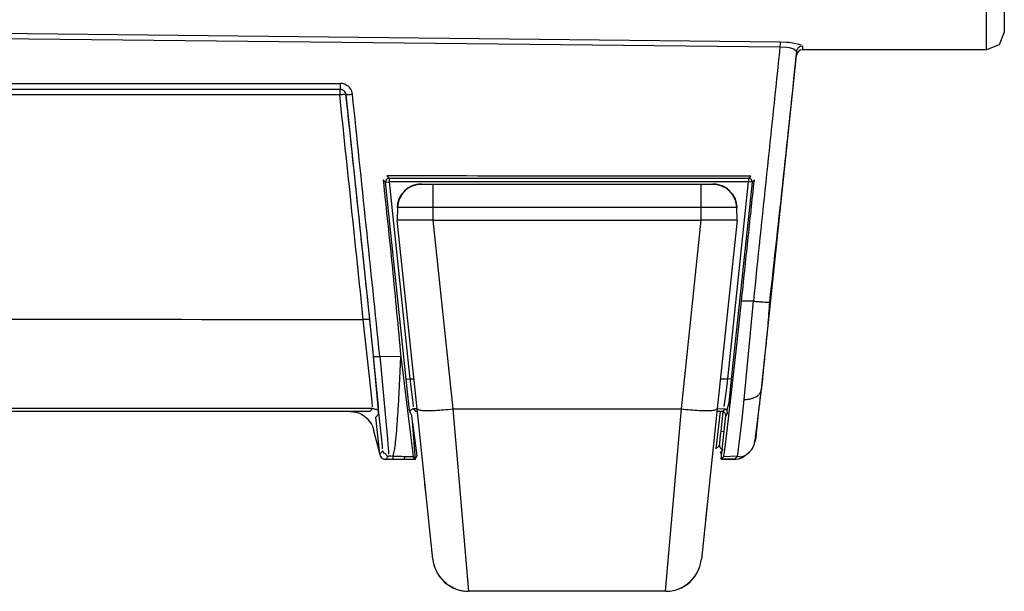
# Model space of a CAD drawing. Header units: millimetres. Extents: x -563 to -60, y -163 to 550.
# Tile 17 of 37: x -211 to -129, y -163 to -116. Entities that reach past the tile are written whole.
import ezdxf

# ---------------------------------------------------------------- set-up
doc = ezdxf.new("R2010")
doc.units = ezdxf.units.MM

# ---------------------------------------------------------------- blocks, each defined once
blk = doc.blocks.new('Fuss_2__2', base_point=(-176.996811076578, -163.3473934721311))
at = {"color": 7, "linetype": 'Continuous'}
for p, q in [((-176.8975028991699, -155.3375244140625), (-176.996811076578, -154.3926781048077)), ((-153.3608512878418, -155.3375244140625), (-153.5179672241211, -156.8324279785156)), ((-153.5179672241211, -156.8324279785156), (-153.5784332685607, -157.407688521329)), ((-154.1522979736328, -161.5426025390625), (-154.0812530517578, -161.3634948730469)), ((-155.1738891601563, -162.7983093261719), (-154.896541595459, -162.5768127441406)), ((-174.7346153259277, -163.0110473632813), (-174.970703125, -162.874755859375)), ((-174.5361785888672, -163.1048278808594), (-174.7346153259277, -163.0110473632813)), ((-155.8992958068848, -163.1741638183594), (-155.7221755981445, -163.1048278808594)), ((-155.3566246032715, -162.9175720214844), (-155.1738891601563, -162.7983093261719))]:
    blk.add_line(p, q, dxfattribs=at)
for centre, radius, start, end in [((-173.3544474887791, -160.3472871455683), 2.999998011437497, 192.9010344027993, 195.6539962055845), ((-156.9039670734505, -160.3474801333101), 3.00000006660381, 336.5234234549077, 340.2040402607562), ((-173.3544133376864, -160.3473947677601), 3.000010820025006, 256.2020518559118, 263.1009632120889), ((-156.9038403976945, -160.3473879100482), 3.000005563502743, 269.9982372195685, 276.897116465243)]:
    blk.add_arc(centre, radius, start, end, dxfattribs=at)
at = {"color": 1, "linetype": 'Continuous'}
for centre, radius, start, end in [((-156.9039683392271, -160.3474198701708), 2.99999245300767, 301.0497755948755, 312.001027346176), ((-173.3543606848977, -160.3474251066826), 2.999993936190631, 237.399243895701, 246.8001129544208), ((-156.9037650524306, -160.347327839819), 2.999993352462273, 289.5618251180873, 293.1951449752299)]:
    blk.add_arc(centre, radius, start, end, dxfattribs=at)
blk = doc.blocks.new('Fuss_1__3', base_point=(-179.3138638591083, -163.3473953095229))
at = {"color": 7, "linetype": 'Continuous'}
for p, q in [((-178.9141044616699, -130.1698303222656), (-178.4284591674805, -129.6968383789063)), ((-178.4284591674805, -129.6968383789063), (-178.7294464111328, -129.9505920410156)), ((-178.4284591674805, -129.6968383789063), (-178.0532379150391, -129.4963073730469)), ((-177.9168891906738, -129.4443054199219), (-178.2034416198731, -129.5630798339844)), ((-177.9168891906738, -129.4443054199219), (-178.2034416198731, -129.5630798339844)), ((-178.0532379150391, -129.4963073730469), (-177.6573333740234, -129.3803100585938)), ((-177.6573333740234, -129.3803100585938), (-177.9168891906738, -129.4443054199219)), ((-177.2961035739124, -129.3473934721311), (-177.6573333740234, -129.3803100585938)), ((-177.6573333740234, -129.3803100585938), (-177.2961035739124, -129.3473934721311)), ((-177.2961035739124, -129.3473934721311), (-176.3301655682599, -129.3473934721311)), ((-176.3301655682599, -129.3473934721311), (-153.928187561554, -129.3473934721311)), ((-153.928187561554, -129.3473934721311), (-152.9622495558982, -129.3473934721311)), ((-152.9622495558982, -129.3473934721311), (-152.6150245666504, -129.3777770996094)), ((-152.9622495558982, -129.3473934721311), (-152.6150245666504, -129.3777770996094)), ((-152.6150245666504, -129.3777770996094), (-152.2327728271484, -129.4852294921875)), ((-152.6150245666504, -129.3777770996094), (-152.2327728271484, -129.4852294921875)), ((-152.0549125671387, -129.5630798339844), (-152.2327728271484, -129.4852294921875)), ((-152.2327728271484, -129.4852294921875), (-152.0549125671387, -129.5630798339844)), ((-152.2327728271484, -129.4852294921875), (-151.8298950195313, -129.6968383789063)), ((-151.8298950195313, -129.6968383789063), (-151.5289039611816, -129.9505920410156)), ((-151.8298950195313, -129.6968383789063), (-151.3442497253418, -130.1698303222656)), ((-179.2562294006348, -130.9518432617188), (-179.1448936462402, -130.5853576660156)), ((-178.9141044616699, -130.1698303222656), (-179.1448936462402, -130.5853576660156)), ((-179.1448936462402, -130.5853576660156), (-178.9141044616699, -130.1698303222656)), ((-151.3442497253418, -130.1698303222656), (-151.1135406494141, -130.5853576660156)), ((-151.3442497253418, -130.1698303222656), (-151.1135406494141, -130.5853576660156)), ((-151.1135406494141, -130.5853576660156), (-151.0073089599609, -130.9273681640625)), ((-179.2957995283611, -131.3124886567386), (-179.3138638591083, -132.3473934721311)), ((-179.2562294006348, -130.9518432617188), (-179.2957995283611, -131.3124886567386)), ((-179.2957995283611, -131.3124886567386), (-179.2562294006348, -130.9518432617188)), ((-179.2209663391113, -130.8041076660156), (-179.2562294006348, -130.9518432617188)), ((-151.0073089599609, -130.9273681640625), (-150.9625536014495, -131.3124886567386)), ((-151.0073089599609, -130.9273681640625), (-150.9625536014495, -131.3124886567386)), ((-150.9444892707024, -132.3473934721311), (-150.9625536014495, -131.3124886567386)), ((-177.6556360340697, -148.1243773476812), (-179.3138638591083, -132.3473934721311)), ((-176.3302981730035, -132.3473934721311), (-153.9280549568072, -132.3473934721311)), ((-150.9444892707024, -132.3473934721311), (-152.602717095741, -148.1243773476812)), ((-176.3379861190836, -160.660978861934), (-177.6556360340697, -148.1243773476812)), ((-152.602717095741, -148.1243773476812), (-153.920367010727, -160.660978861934)), ((-176.0766448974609, -161.608154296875), (-175.8827133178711, -161.9622497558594)), ((-176.0766448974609, -161.608154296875), (-175.9732246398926, -161.8109130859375)), ((-154.3756370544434, -161.9622497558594), (-154.1817092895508, -161.608154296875)), ((-175.8827133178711, -161.9622497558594), (-175.6815567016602, -162.2406616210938)), ((-175.6815567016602, -162.2406616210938), (-175.0844612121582, -162.7983093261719)), ((-155.2140655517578, -162.826171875), (-154.8562660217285, -162.5398864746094)), ((-154.8562660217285, -162.5398864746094), (-154.615364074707, -162.287109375)), ((-154.615364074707, -162.287109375), (-154.3756370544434, -161.9622497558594)), ((-175.0844612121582, -162.7983093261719), (-174.6961517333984, -163.0306396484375)), ((-174.6961517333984, -163.0306396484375), (-174.394458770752, -163.1613464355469)), ((-156.9039326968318, -163.3473934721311), (-173.3544204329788, -163.3473934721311)), ((-155.8638954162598, -163.1613464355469), (-155.5622024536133, -163.0306396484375)), ((-155.5622024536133, -163.0306396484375), (-155.2140655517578, -162.826171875))]:
    blk.add_line(p, q, dxfattribs=at)
at = {"color": 1, "linetype": 'Continuous'}
for p, q in [((-176.3302981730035, -131.3124886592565), (-179.2957995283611, -131.3124886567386)), ((-176.3302981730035, -131.3124886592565), (-176.3302981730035, -132.3473934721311)), ((-153.9280549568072, -131.3124886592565), (-176.3302981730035, -131.3124886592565)), ((-150.9625536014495, -131.3124886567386), (-153.9280549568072, -131.3124886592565)), ((-153.9280549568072, -132.3473934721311), (-153.9280549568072, -131.3124886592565)), ((-179.0905095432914, -132.3473934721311), (-179.3138638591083, -132.3473934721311)), ((-178.441965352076, -132.3473934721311), (-179.0905095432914, -132.3473934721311)), ((-177.4669212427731, -132.3473934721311), (-178.441965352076, -132.3473934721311)), ((-176.3302981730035, -132.3473934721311), (-177.4669212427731, -132.3473934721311)), ((-176.3302981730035, -132.3473934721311), (-174.6720703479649, -148.1243773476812)), ((-155.5862827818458, -148.1243773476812), (-153.9280549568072, -132.3473934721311)), ((-152.7914318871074, -132.3473934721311), (-153.9280549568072, -132.3473934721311)), ((-151.8163877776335, -132.3473934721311), (-152.7914318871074, -132.3473934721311)), ((-151.1678435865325, -132.3473934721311), (-151.8163877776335, -132.3473934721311)), ((-150.9444892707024, -132.3473934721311), (-151.1678435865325, -132.3473934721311)), ((-174.6720703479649, -148.1243773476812), (-173.3544204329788, -163.3473934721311)), ((-174.6720703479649, -148.1243773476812), (-155.5862827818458, -148.1243773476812)), ((-156.9039326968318, -163.3473934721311), (-155.5862827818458, -148.1243773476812))]:
    blk.add_line(p, q, dxfattribs=at)
at = {"color": 7, "linetype": 'Continuous'}
for centre, radius, start, end in [((-177.2961041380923, -131.3473934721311), 2.000000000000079, 89.99998383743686, 178.9999999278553), ((-177.2950981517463, -131.3465459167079), 2.001509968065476, 124.4893468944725, 135.7771966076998), ((-177.2997734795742, -131.3482692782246), 2.000879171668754, 89.89491108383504, 116.8486668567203), ((-152.9585806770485, -131.3482691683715), 2.00087905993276, 63.15133249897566, 90.10505951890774), ((-152.9622492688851, -131.347393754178), 2.00000028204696, 1.000008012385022, 90.00000822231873), ((-152.9632452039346, -131.3465546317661), 2.001511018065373, 44.22312226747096, 55.51104993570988), ((-177.2955010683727, -131.3455908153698), 2.000572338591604, 144.0051833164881, 179.0519210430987), ((-152.9628521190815, -131.3455923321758), 2.000572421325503, 0.9481223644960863, 35.99486865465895), ((-173.3544171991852, -160.3474051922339), 3.000001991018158, 185.999770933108, 204.8503355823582), ((-156.9039351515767, -160.347402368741), 3.00000151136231, 335.149600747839, 354.0001738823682), ((-173.3544224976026, -160.3473915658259), 3.000002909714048, 204.8506142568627, 249.7157134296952), ((-156.9039312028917, -160.347392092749), 3.000002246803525, 290.2842813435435, 335.1493909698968), ((-173.3544255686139, -160.3473925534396), 3.000000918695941, 249.7157619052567, 270.0000980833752), ((-156.903928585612, -160.3473927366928), 3.000000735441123, 269.9999214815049, 290.2842387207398)]:
    blk.add_arc(centre, radius, start, end, dxfattribs=at)
at = {"color": 1, "linetype": 'Continuous'}
for points in [[(-176.3301655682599, -129.3473934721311), (-176.3301709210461, -129.3745167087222), (-176.3302083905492, -129.5643793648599), (-176.3302556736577, -129.9152460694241), (-176.3302796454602, -130.3273082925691), (-176.3302931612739, -130.8017136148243), (-176.3302981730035, -131.3124886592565)], [(-153.9280549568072, -131.3124886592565), (-153.9280599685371, -130.8017136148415), (-153.9280734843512, -130.3273082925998), (-153.9280974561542, -129.9152460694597), (-153.9281447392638, -129.5643793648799), (-153.9281822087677, -129.3745167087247), (-153.928187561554, -129.3473934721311)], [(-177.6556360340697, -148.1243773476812), (-177.549124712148, -148.1732994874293), (-177.2451326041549, -148.2370435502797), (-176.7703374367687, -148.251865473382), (-176.1545210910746, -148.2370435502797), (-175.4390701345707, -148.1935735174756), (-174.6720703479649, -148.1243773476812)], [(-155.5862827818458, -148.1243773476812), (-154.81928299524, -148.1935735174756), (-154.1038320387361, -148.2370435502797), (-153.488015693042, -148.251865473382), (-153.0132205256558, -148.2370435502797), (-152.7092284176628, -148.1732994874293), (-152.602717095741, -148.1243773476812)]]:
    blk.add_spline(points, degree=3, dxfattribs=at)
blk = doc.blocks.new('Rueckteil__8', base_point=(-447.8934338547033, -152.2039794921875))
at = {"color": 7, "linetype": 'Continuous'}
for p, q in [((-183.2356644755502, -148.3323298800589), (-182.7646408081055, -148.3885803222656)), ((-182.7646408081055, -148.3885803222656), (-182.4722366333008, -148.4837646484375)), ((-182.4722366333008, -148.4837646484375), (-182.297721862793, -148.56591796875)), ((-182.297721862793, -148.56591796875), (-182.0117111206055, -148.7506408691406)), ((-182.0117111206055, -148.7506408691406), (-181.8212699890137, -148.9183959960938)), ((-152.3615904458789, -148.3473957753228), (-152.7084532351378, -151.4376147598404)), ((-181.8212699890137, -148.9183959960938), (-181.4724311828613, -149.3887023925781)), ((-181.4724311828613, -149.3887023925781), (-181.3865928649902, -149.5706176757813)), ((-181.3865928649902, -149.5706176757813), (-181.2998606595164, -149.8305821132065)), ((-178.0362632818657, -149.2838159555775), (-177.6896018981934, -152.0248107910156)), ((-149.3500665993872, -150.428174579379), (-149.1815886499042, -148.8252139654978)), ((-180.8070581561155, -151.7330289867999), (-181.2998606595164, -149.8305821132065)), ((-149.3500665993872, -150.428174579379), (-149.4496574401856, -150.8282165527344)), ((-177.7411613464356, -152.2039794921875), (-177.6896018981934, -152.0248107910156)), ((-152.3576668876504, -151.7713307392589), (-152.2129383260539, -151.7713307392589))]:
    blk.add_line(p, q, dxfattribs=at)
at = {"color": 1, "linetype": 'Continuous'}
for p, q in [((-152.2774359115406, -149.9725283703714), (-152.1079008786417, -148.3595102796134)), ((-152.3873252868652, -150.9732055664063), (-152.3123741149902, -150.3011474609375)), ((-152.3123741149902, -150.3011474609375), (-152.2774359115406, -149.9725283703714)), ((-152.2774359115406, -149.9725283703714), (-151.979090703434, -150.0038857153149)), ((-152.7084532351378, -151.4376147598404), (-152.413994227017, -151.1724826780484)), ((-152.413994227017, -151.1724826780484), (-152.3873252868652, -150.9732055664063)), ((-152.1163902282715, -151.5045166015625), (-152.3576668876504, -151.7713307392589))]:
    blk.add_line(p, q, dxfattribs=at)
blk.add_spline([(-152.413994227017, -151.1724826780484), (-152.4106585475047, -151.1858188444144), (-152.3873087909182, -151.2791720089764), (-152.3486944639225, -151.379941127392), (-152.2385067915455, -151.4451889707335), (-152.1316547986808, -151.4971006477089), (-152.1163902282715, -151.5045166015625)], degree=3, dxfattribs=at)
blk = doc.blocks.new('Rueckteil-kpl___9', base_point=(-447.8934338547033, -152.2039794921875))
blk.add_blockref('Rueckteil__8', (-447.8934338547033, -152.2039794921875))
blk = doc.blocks.new('Frontteil__24', base_point=(-456.7474004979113, -152.3478279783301))
at = {"color": 1, "linetype": 'Continuous'}
for p, q in [((-130.1291761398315, -118.1473999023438), (-130.1291761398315, -86.6683349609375)), ((-220.9428558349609, -116.6465759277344), (-147.3388013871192, -117.4633947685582)), ((-147.3654364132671, -117.9197581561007), (-230.1349868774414, -117.0114440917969)), ((-147.3388013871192, -117.4633947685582), (-146.7870597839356, -117.4878540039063)), ((-146.7870597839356, -117.4878540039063), (-146.6166801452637, -117.5028991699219)), ((-146.6166801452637, -117.5028991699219), (-146.4486808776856, -117.5215454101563)), ((-146.4486808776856, -117.5215454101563), (-146.292293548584, -117.5427856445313)), ((-146.292293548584, -117.5427856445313), (-145.7863883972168, -117.6495666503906)), ((-146.8222618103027, -117.9440612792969), (-147.3654364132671, -117.9197581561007)), ((-146.5714225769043, -117.9804077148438), (-146.8222618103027, -117.9440612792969)), ((-146.363582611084, -118.0277099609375), (-146.5714225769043, -117.9804077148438)), ((-146.1972160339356, -118.083984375), (-146.363582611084, -118.0277099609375)), ((-145.9838952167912, -118.2711284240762), (-146.1972160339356, -118.083984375)), ((-145.7863883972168, -117.6495666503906), (-145.6202659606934, -117.7098999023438)), ((-145.4866532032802, -117.8289769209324), (-145.4920921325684, -117.9680786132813)), ((-145.4920921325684, -117.9680786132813), (-145.4901542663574, -118.1274719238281)), ((-237.0992736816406, -121.4333190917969), (-184.0660541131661, -121.4064163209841)), ((-184.0660541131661, -121.4064163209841), (-183.9277844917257, -121.4533884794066)), ((-184.109914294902, -121.9008827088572), (-237.1090927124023, -121.90087890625)), ((-183.6298525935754, -121.7215540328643), (-183.5928630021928, -121.8810482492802)), ((-183.5928630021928, -121.8810482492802), (-181.6318049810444, -140.6533160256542)), ((-180.292672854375, -129.1761441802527), (-180.4899895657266, -128.9984794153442)), ((-180.1917425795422, -128.6670450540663), (-179.9943276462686, -128.8447982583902)), ((-179.9943276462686, -128.8447982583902), (-179.9943276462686, -129.1447868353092)), ((-179.9943276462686, -128.8447982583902), (-149.9813177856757, -128.8447982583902)), ((-149.9813177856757, -128.8447982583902), (-149.7976145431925, -128.6794791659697)), ((-149.9813177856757, -128.8447982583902), (-149.9813177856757, -129.1447868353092)), ((-149.4996555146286, -129.0113156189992), (-149.6829892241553, -129.1763021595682)), ((-180.292672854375, -129.1761441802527), (-179.9943276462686, -129.1447868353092)), ((-178.5619652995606, -145.6427266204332), (-180.292672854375, -129.1761441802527)), ((-179.9943276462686, -129.1447868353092), (-178.2636200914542, -145.6113692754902)), ((-149.9813177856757, -129.1447868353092), (-179.9943276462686, -129.1447868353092)), ((-151.7208417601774, -145.6113692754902), (-149.9813177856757, -129.1447868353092)), ((-149.6829892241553, -129.1763021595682), (-151.422513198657, -145.6428845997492)), ((-149.6829892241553, -129.1763021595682), (-149.9813177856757, -129.1447868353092)), ((-150.3452908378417, -147.3217996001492), (-149.5821912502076, -139.1203861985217)), ((-181.6028861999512, -145.7018737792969), (-182.1492226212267, -140.6696436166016)), ((-181.6318049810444, -140.6533160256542), (-181.0689811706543, -146.2317199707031)), ((-180.9140586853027, -147.9278259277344), (-181.2829898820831, -143.7426783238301)), ((-180.765344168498, -143.7268674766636), (-179.0187725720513, -143.7389284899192)), ((-180.765344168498, -143.7268674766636), (-180.1229515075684, -150.6530456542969)), ((-181.418758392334, -147.5162353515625), (-181.6028861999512, -145.7018737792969)), ((-181.0689811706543, -146.2317199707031), (-180.9140586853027, -147.9278259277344)), ((-178.5619652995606, -145.6427266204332), (-178.2636200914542, -145.6113692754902)), ((-178.4492378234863, -146.697998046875), (-178.5619652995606, -145.6427266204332)), ((-178.2636200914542, -145.6113692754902), (-178.0503044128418, -147.3636474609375)), ((-178.2636200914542, -145.6113692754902), (-177.9197635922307, -145.6113692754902)), ((-152.3385921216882, -145.6113692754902), (-151.7208417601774, -145.6113692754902)), ((-151.8358879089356, -146.56787109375), (-151.7208417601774, -145.6113692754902)), ((-151.422513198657, -145.6428845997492), (-151.7208417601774, -145.6113692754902)), ((-151.422513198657, -145.6428845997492), (-151.6365013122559, -147.60205078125)), ((-178.3065757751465, -147.9689331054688), (-178.4492378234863, -146.697998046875)), ((-152.0072288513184, -147.9065246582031), (-151.8358879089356, -146.56787109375)), ((-181.3810157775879, -147.9407348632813), (-181.418758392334, -147.5162353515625)), ((-180.6148796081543, -150.4497985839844), (-180.9140586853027, -147.9278259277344)), ((-180.9140586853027, -147.9278259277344), (-180.8968086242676, -148.1416015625)), ((-178.2627906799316, -148.3230285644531), (-178.3065757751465, -147.9689331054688)), ((-178.0503044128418, -147.3636474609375), (-177.9780921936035, -147.9102172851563)), ((-151.6365013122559, -147.60205078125), (-151.795711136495, -148.2290255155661)), ((-150.5233726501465, -148.97412109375), (-150.3452908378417, -147.3217996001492)), ((-181.6013945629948, -148.3473934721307), (-181.3739357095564, -148.0947748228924)), ((-180.8766936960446, -148.5424935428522), (-181.1041525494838, -148.7951121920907)), ((-180.8968086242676, -148.1416015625), (-180.8799552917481, -148.3788452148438)), ((-178.099857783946, -148.6787508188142), (-178.2627906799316, -148.3230285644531)), ((-177.9452320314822, -148.1109885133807), (-177.80154034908, -148.3473934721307)), ((-177.6570432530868, -148.1109885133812), (-177.9452320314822, -148.1109885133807)), ((-151.9294107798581, -148.1268092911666), (-152.6013035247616, -148.1109885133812)), ((-152.1845549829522, -148.3473934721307), (-151.9294107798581, -148.1268092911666)), ((-151.7424015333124, -148.4424581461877), (-151.8862542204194, -148.6789087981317)), ((-150.7362022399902, -150.8195495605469), (-150.5233726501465, -148.97412109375)), ((-180.5487022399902, -151.2245178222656), (-180.6148796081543, -150.4497985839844)), ((-180.5318641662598, -151.4615173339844), (-180.5487022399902, -151.2245178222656)), ((-180.1229515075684, -150.6530456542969), (-180.0631523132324, -151.422607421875)), ((-150.8214073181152, -151.4821166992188), (-150.7362022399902, -150.8195495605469)), ((-180.7771544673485, -151.8996334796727), (-180.5286186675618, -151.6250184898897)), ((-180.0348520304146, -152.0727251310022), (-180.2817240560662, -152.3473868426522)), ((-180.0631523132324, -151.422607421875), (-180.0476799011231, -151.6488037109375)), ((-180.0476799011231, -151.6488037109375), (-180.0335578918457, -151.8996276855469)), ((-179.8596916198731, -152.0743713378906), (-180.0348520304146, -152.0727251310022)), ((-179.685014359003, -152.0776457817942), (-179.8596916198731, -152.0743713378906)), ((-179.685014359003, -152.0776457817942), (-179.693804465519, -152.3473934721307)), ((-150.9146690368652, -152.0626831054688), (-152.0677414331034, -152.1224776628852)), ((-151.1561373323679, -152.3209844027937), (-150.9146690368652, -152.0626831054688)), ((-150.9146690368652, -152.0626831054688), (-150.8840599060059, -151.9036560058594)), ((-150.8840599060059, -151.9036560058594), (-150.8214073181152, -151.4821166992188)), ((-178.6797676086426, -152.1092834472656), (-178.7512561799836, -152.3473934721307)), ((-152.2691821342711, -152.3037591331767), (-151.1561373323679, -152.3209844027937))]:
    blk.add_line(p, q, dxfattribs=at)
at = {"color": 7, "linetype": 'Continuous'}
for p, q in [((-128.6291761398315, -86.8251342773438), (-128.6291761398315, -116.6473999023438)), ((-128.6291761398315, -116.6473999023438), (-129.0685224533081, -117.7080383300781)), ((-130.1291761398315, -118.1473999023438), (-145.4901542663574, -118.1274719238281)), ((-129.0685224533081, -117.7080383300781), (-130.1291761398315, -118.1473999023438)), ((-148.9106553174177, -146.4779337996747), (-145.9800546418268, -118.5951309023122)), ((-150.9682884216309, -142.7977294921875), (-150.5732024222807, -139.1199321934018)), ((-151.7707023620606, -149.925537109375), (-150.9682884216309, -142.7977294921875)), ((-179.0187725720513, -143.7389284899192), (-178.186336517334, -150.5015563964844)), ((-149.285327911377, -149.6444091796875), (-148.9106553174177, -146.4779337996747)), ((-181.6013945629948, -148.3473934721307), (-398.6569585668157, -148.3473934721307)), ((-178.0473651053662, -149.1781852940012), (-178.099857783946, -148.6787508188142)), ((-177.6321989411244, -148.3473934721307), (-177.80154034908, -148.3473934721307)), ((-152.1845549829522, -148.3473934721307), (-152.6261591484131, -148.3473934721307)), ((-152.2691821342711, -152.3037591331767), (-151.8862542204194, -148.6789087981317)), ((-180.7771544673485, -151.8996334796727), (-181.1041525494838, -148.7951121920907)), ((-177.7853303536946, -152.3473934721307), (-178.0473651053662, -149.1781852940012)), ((-151.9730186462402, -151.5460510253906), (-151.7707023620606, -149.925537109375)), ((-149.3908615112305, -150.4510498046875), (-149.285327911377, -149.6444091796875)), ((-178.186336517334, -150.5015563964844), (-178.0510292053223, -151.6096496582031)), ((-149.5163335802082, -151.1402928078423), (-149.4446822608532, -150.7813818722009)), ((-149.4446822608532, -150.7813818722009), (-149.4043306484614, -150.5936049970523)), ((-178.0510292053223, -151.6096496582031), (-177.9776529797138, -152.1100901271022)), ((-152.0677414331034, -152.1224776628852), (-152.0216636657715, -151.8882446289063)), ((-152.0216636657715, -151.8882446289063), (-151.9730186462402, -151.5460510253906)), ((-150.1524452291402, -151.9357621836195), (-149.9325487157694, -151.7377664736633)), ((-150.1524452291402, -151.9357621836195), (-149.9325487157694, -151.7377664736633)), ((-149.9325487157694, -151.7377664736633), (-149.6831772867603, -151.467782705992)), ((-149.6831772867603, -151.467782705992), (-149.6004428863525, -151.291015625)), ((-179.693804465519, -152.3473934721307), (-180.2817240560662, -152.3473868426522)), ((-178.7512561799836, -152.3473934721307), (-179.693804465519, -152.3473934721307)), ((-177.7853303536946, -152.3473934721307), (-178.7512561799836, -152.3473934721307)), ((-177.9776529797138, -152.1100901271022), (-178.6797676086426, -152.1092834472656)), ((-177.7853303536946, -152.3473934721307), (-177.9776529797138, -152.1100901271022)), ((-152.2691821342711, -152.3037591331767), (-152.0677414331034, -152.1224776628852)), ((-151.1561373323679, -152.3209844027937), (-152.2691821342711, -152.3037591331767))]:
    blk.add_line(p, q, dxfattribs=at)
for centre, radius, start, end in [((-145.4703652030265, -118.6386314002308), 0.5115423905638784, 92.21704559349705, 175.1217949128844), ((-152.1845803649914, -148.6473809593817), 0.2999874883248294, 353.9672345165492, 89.99515218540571), ((-180.2773210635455, -151.8539810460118), 0.5019139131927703, 185.2186477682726, 213.2987038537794)]:
    blk.add_arc(centre, radius, start, end, dxfattribs=at)
at = {"color": 1, "linetype": 'Continuous'}
for points in [[(-147.3388013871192, -117.4633947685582), (-147.3401425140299, -117.4787303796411), (-147.3495304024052, -117.5860796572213), (-147.3615067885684, -117.7989257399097), (-147.3654364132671, -117.9197581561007)], [(-147.3654364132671, -117.9197581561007), (-148.4741355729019, -128.5213565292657), (-149.5821912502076, -139.1203861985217)], [(-145.9838952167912, -118.2711284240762), (-147.0856683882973, -128.7251924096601), (-148.2398739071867, -139.195835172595)], [(-145.4866532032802, -117.8289769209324), (-145.5769082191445, -117.8435665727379), (-145.7213641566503, -117.8865946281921), (-145.7941785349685, -117.9315842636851), (-145.8702718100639, -118.0190044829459), (-145.9419545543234, -118.1213889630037), (-145.9838952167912, -118.2711284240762)], [(-145.9838952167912, -118.2711284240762), (-145.981974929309, -118.4331296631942), (-145.9800546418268, -118.5951309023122)], [(-254.9754180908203, -120.9386569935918), (-219.5047131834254, -120.9386488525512), (-184.0464359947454, -120.9386352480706)], [(-253.6615600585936, -121.4064378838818), (-218.8577675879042, -121.4064297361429), (-184.0660541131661, -121.4064163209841)], [(-184.0660541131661, -121.4064163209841), (-184.0683418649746, -121.4145811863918), (-184.0843561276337, -121.4717352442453), (-184.1007452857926, -121.5413675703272), (-184.1056573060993, -121.6368803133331), (-184.1089104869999, -121.8063163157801), (-184.109914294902, -121.9008827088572)], [(-184.0660541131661, -121.4064163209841), (-184.058423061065, -121.3165054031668), (-184.0494627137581, -121.1735715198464), (-184.0472847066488, -121.029591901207), (-184.0464359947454, -120.9386352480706)], [(-183.5928630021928, -121.8810482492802), (-183.6170817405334, -121.7928176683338), (-183.6756441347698, -121.6536862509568), (-183.7286085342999, -121.5860250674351), (-183.8246100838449, -121.5196034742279), (-183.9840225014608, -121.438179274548), (-184.0660541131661, -121.4064163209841)], [(-183.0521871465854, -121.8350926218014), (-183.1070197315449, -121.5976131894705), (-183.2175421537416, -121.3804594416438), (-183.3233005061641, -121.2450992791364), (-183.5150814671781, -121.1119544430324), (-183.7965558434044, -120.9754594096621), (-184.0464359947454, -120.9386352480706)], [(-183.5928630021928, -121.8810482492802), (-183.6947810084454, -121.8777987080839), (-183.8553020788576, -121.8784653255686), (-184.0119097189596, -121.8916320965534), (-184.109914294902, -121.9008827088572)], [(-182.1492226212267, -140.6696436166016), (-183.1292974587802, -131.2864487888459), (-184.109914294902, -121.9008827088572)], [(-183.5928630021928, -121.8810482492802), (-183.5839710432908, -121.880062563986), (-183.5217273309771, -121.8731627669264), (-183.4456157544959, -121.8654517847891), (-183.3396487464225, -121.8587878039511), (-183.1543143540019, -121.8445066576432), (-183.0521871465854, -121.8350926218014)], [(-181.2829898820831, -143.7426783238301), (-182.4287608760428, -132.8037122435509), (-183.5928630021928, -121.8810482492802)], [(-180.765344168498, -143.7268674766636), (-181.9083963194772, -132.7826019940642), (-183.0521871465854, -121.8350926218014)], [(-179.9943276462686, -128.8447982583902), (-180.0072420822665, -128.8495096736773), (-180.0976431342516, -128.8824895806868), (-180.1937763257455, -128.9314671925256), (-180.2468157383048, -129.048162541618), (-180.2869407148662, -129.1601464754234), (-180.292672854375, -129.1761441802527)], [(-149.6829892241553, -129.1763021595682), (-149.6863203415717, -129.1629605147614), (-149.7096381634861, -129.0695690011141), (-149.7482704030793, -128.9688001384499), (-149.8588024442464, -128.9038170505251), (-149.966003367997, -128.8521756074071), (-149.9813177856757, -128.8447982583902)], [(-149.5821912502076, -139.1203861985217), (-150.0776944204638, -139.1201587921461), (-150.5732024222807, -139.1199321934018)], [(-149.5821912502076, -139.1203861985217), (-149.2154634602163, -139.1541876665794), (-148.8765181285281, -139.1792202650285), (-148.5864984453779, -139.1939223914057), (-148.3634944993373, -139.1973770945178), (-148.2553264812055, -139.1960279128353), (-148.2398739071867, -139.195835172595)], [(-148.2398739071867, -139.195835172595), (-148.3846132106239, -141.1641642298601), (-148.5719740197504, -143.0788504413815), (-148.7523290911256, -144.8712675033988), (-148.9106553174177, -146.4779337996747)], [(-182.1492226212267, -140.6696436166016), (-290.1291765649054, -140.6505624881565), (-398.1091305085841, -140.6696436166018)], [(-181.6318049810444, -140.6533160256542), (-181.7338711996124, -140.648647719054), (-181.8945642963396, -140.6476676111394), (-182.0512068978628, -140.6604997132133), (-182.1492226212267, -140.6696436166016)], [(-181.2829898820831, -143.7426783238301), (-181.1808604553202, -143.7475612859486), (-181.0200803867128, -143.7487882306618), (-180.8633869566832, -143.7359998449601), (-180.765344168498, -143.7268674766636)], [(-179.685014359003, -152.0776457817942), (-179.6248201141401, -151.9129015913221), (-179.5200309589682, -151.4365123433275), (-179.4293953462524, -150.6740441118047), (-179.3374620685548, -149.6488270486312), (-179.2474131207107, -148.3963449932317), (-179.1623652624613, -146.9599496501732), (-179.0852621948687, -145.3893568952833), (-179.0187725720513, -143.7389284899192)], [(-150.3452908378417, -147.3217996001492), (-149.9879048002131, -147.3051657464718), (-149.6549161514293, -147.2317315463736), (-149.3658463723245, -147.1058006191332), (-149.1376412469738, -146.9347559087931), (-148.9833883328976, -146.7259297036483), (-148.9106553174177, -146.4779337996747)], [(-181.3739357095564, -148.0947748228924), (-290.1291765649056, -148.0753605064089), (-398.8844174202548, -148.0947748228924)], [(-180.8766936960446, -148.5424935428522), (-180.8806009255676, -148.3844735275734), (-180.8883819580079, -148.2602233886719), (-180.9898584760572, -148.1766941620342), (-181.1392172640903, -148.1533095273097), (-181.2836776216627, -148.1096312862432), (-181.3739357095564, -148.0947748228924)], [(-177.9452320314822, -148.1109885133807), (-177.9581457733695, -148.1157002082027), (-178.048541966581, -148.1486820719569), (-178.1944075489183, -148.2499904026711), (-178.2627906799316, -148.3230285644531)], [(-151.7424015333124, -148.4424581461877), (-151.7457333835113, -148.4291186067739), (-151.7690563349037, -148.3357418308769), (-151.8007355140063, -148.235976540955), (-151.8625609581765, -148.1779174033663), (-151.9210545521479, -148.1331978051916), (-151.9294107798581, -148.1268092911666)], [(-180.7771544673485, -151.8996334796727), (-180.7721342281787, -151.9140022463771), (-180.7369925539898, -152.0145836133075), (-180.7018508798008, -152.1151649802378), (-180.696830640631, -152.1295337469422)], [(-180.5286186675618, -151.6250184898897), (-180.4970289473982, -151.7082789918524), (-180.3860159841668, -151.8149552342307), (-180.2881226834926, -151.8551180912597), (-180.2382555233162, -151.9489321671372), (-180.1814329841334, -152.0414732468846), (-180.0348520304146, -152.0727251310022)], [(-178.6797676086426, -152.1092834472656), (-179.206280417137, -152.0932419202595), (-179.685014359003, -152.0776457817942)], [(-150.9146690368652, -152.0626831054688), (-150.5502301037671, -152.1042663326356), (-150.1524452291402, -151.9357621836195)]]:
    blk.add_spline(points, degree=3, dxfattribs=at)
at = {"color": 7, "linetype": 'Continuous'}
for points in [[(-180.4899895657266, -128.9984794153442), (-179.7213738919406, -136.3705627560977), (-179.0187725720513, -143.7389284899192)], [(-149.7976145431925, -128.6794791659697), (-164.9926505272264, -128.672884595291), (-180.1917425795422, -128.6670450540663)], [(-150.5732024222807, -139.1199321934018), (-150.0364193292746, -134.0659343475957), (-149.4996555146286, -129.0113156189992)], [(-149.4446822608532, -150.7813818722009), (-149.4188229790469, -150.6451912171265), (-149.3588628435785, -150.2551872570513), (-149.2788091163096, -149.6310634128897), (-149.1759754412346, -148.7813918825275), (-149.0524294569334, -147.7232566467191), (-148.9106553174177, -146.4779337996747)], [(-149.9325487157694, -151.7377664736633), (-149.7462228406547, -151.5361944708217), (-149.5997554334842, -151.3040377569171), (-149.4980726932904, -151.0492651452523), (-149.4446822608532, -150.7813818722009)], [(-151.1561373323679, -152.3209844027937), (-150.8827825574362, -152.2958881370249), (-150.6185834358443, -152.2213938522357), (-150.3723890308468, -152.0999964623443), (-150.1524452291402, -151.9357621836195)], [(-180.696830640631, -152.1295337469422), (-180.5662420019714, -152.2493089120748), (-180.4248807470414, -152.3037891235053), (-180.2996186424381, -152.3419371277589), (-180.2817240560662, -152.3473868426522)]]:
    blk.add_spline(points, degree=3, dxfattribs=at)
blk = doc.blocks.new('Gehaeuse_kpl__87', base_point=(-469.2294006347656, -152.3478279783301))
blk.add_blockref('Frontteil__24', (-456.7474004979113, -152.3478279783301))
blk = doc.blocks.new('L10-für-dxf-Internet__113', base_point=(-562.5692772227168, -163.3473953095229))
for name, p in [('Gehaeuse_kpl__87', (-469.2294006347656, -152.3478279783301)), ('Rueckteil-kpl___9', (-447.8934338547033, -152.2039794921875)), ('Fuss_1__3', (-179.3138638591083, -163.3473953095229)), ('Fuss_2__2', (-176.996811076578, -163.3473934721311))]:
    blk.add_blockref(name, p)
blk = doc.blocks.new('AllgA', base_point=(-118, 205))
blk.add_blockref('L10-für-dxf-Internet__113', (-562.5692772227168, -163.3473953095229))

msp = doc.modelspace()

# ---------------------------------------------------------------- block references
msp.add_blockref('AllgA', (-118, 205))

doc.saveas('drawing.dxf')
